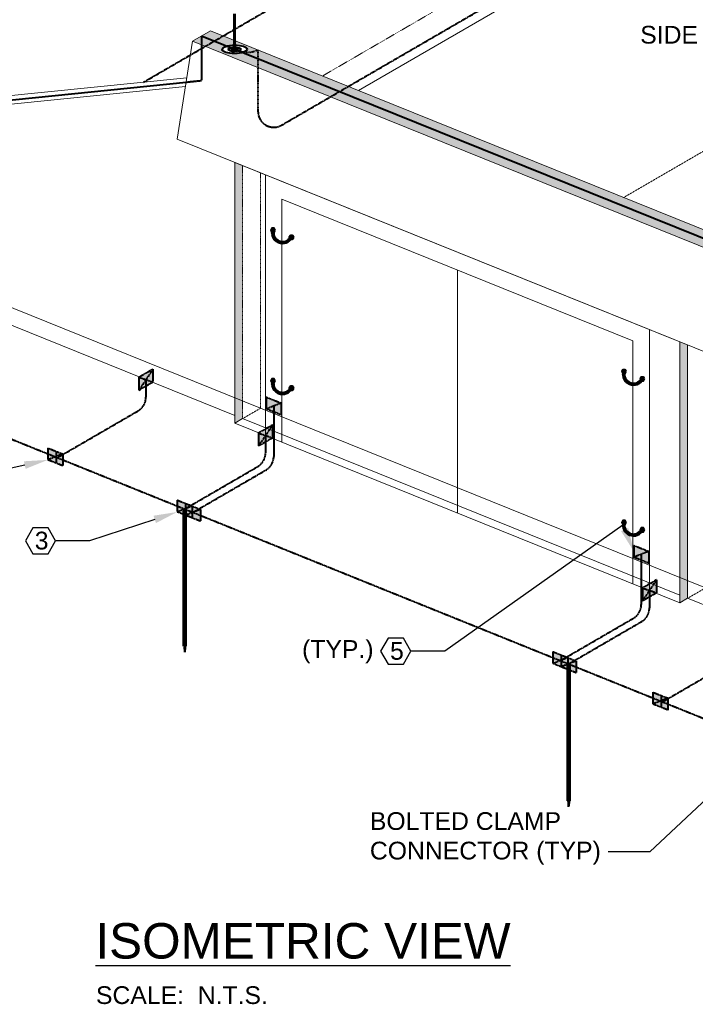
# Model space of a CAD drawing. Header units: inches. Extents: x 0 to 21849, y 0 to 20143.
# Tile 10 of 25: x 3325 to 3669, y 9334 to 9834. Entities that reach past the tile are written whole.
import ezdxf
from ezdxf import colors
from ezdxf.entities.mleader import LeaderData, LeaderLine
from ezdxf.math import Vec2, Vec3

# ---------------------------------------------------------------- set-up
doc = ezdxf.new("R2010")
doc.units = ezdxf.units.IN
doc.header["$MEASUREMENT"] = 0
for name, pattern in [('DASHED2', [0.375, 0.25, -0.125]), ('DOT', [0.25, 0, -0.25]), ('HIDDEN2', [0.1875, 0.125, -0.0625])]:
    doc.linetypes.add(name, pattern=pattern)
for name, color, linetype, lineweight in [('E-ISO-BLDG', 131, 'Continuous', 9), ('E-LPS-ISO', 7, 'DASHED2', 40), ('E-STD-TEXT', 7, 'Continuous', 25)]:
    doc.layers.add(name, color=color, linetype=linetype, lineweight=lineweight)
doc.styles.get("Standard").update_dxf_attribs({"font": 'arial.ttf'})

msp = doc.modelspace()

# ---------------------------------------------------------------- hatches: boundary and pattern name
at = {"layer": 'E-ISO-BLDG', "transparency": 33554457}
h = msp.add_hatch(color=7, dxfattribs=at)
h.dxf.hatch_style = 1
h.paths.add_polyline_path([(3664.67, 9668.84), (3660.79, 9670.41), (3660.79, 9537.97), (3664.67, 9540.22)])
at = {"layer": 'E-LPS-ISO', "linetype": 'HIDDEN2', "transparency": 33554457}
h = msp.add_hatch(color=7, dxfattribs=at)
h.dxf.hatch_style = 1
h.paths.add_polyline_path([(3487.75, 9797.54), (3483.19, 9794.89), (3672.48, 9718.52), (3672.48, 9723)])
h.paths.add_polyline_path([(3492.31, 9800.18), (3487.75, 9797.54), (3672.48, 9723), (3672.48, 9727.49)])
edge = h.paths.add_edge_path()
edge.add_arc((3685.11, 9730.68), 13.03, 194.179, 223.4107)
edge.add_line((3675.64, 9721.72), (3681.71, 9719.27))
edge.add_ellipse((3685.71, 9717.66), major_axis=(6.32, 0.07), ratio=0.336663, start_angle=89.798, end_angle=129.0017, ccw=False)
edge.add_line((3685.71, 9719.79), (3685.71, 9722.15))
edge.add_line((3685.71, 9722.15), (3672.48, 9727.49))
edge = h.paths.add_edge_path()
edge.add_line((3675.64, 9721.72), (3672.48, 9723))
edge.add_line((3672.48, 9723), (3672.48, 9718.52))
edge.add_line((3672.48, 9718.52), (3697.9, 9708.26))
edge.add_line((3697.9, 9708.26), (3702.46, 9710.9))
edge.add_line((3702.46, 9710.9), (3689.71, 9716.05))
edge.add_ellipse((3685.71, 9717.66), major_axis=(6.32, 0.07), ratio=0.336663, start_angle=151.2686, end_angle=309.0017, ccw=False)
edge.add_arc((3685.11, 9730.68), 13.03, 223.4107, 247.6444, ccw=False)
h.paths.add_polyline_path([(3672.48, 9727.49), (3672.48, 9723), (3675.64, 9721.72, -0.128244)], flags=17)
edge = h.paths.add_edge_path()
edge.add_line((3685.71, 9722.15), (3685.71, 9719.79))
edge.add_ellipse((3685.71, 9717.66), major_axis=(6.32, 0.07), ratio=0.336663, start_angle=309.0017, end_angle=449.798, ccw=False)
edge.add_line((3689.71, 9716.05), (3702.46, 9710.9))
edge.add_line((3702.46, 9710.9), (3707.02, 9713.55))
edge.add_line((3707.02, 9713.55), (3685.71, 9722.15))
edge = h.paths.add_edge_path(flags=17)
edge.add_arc((3685.11, 9730.68), 13.03, 223.4107, 247.6444)
edge.add_ellipse((3685.71, 9717.66), major_axis=(6.32, 0.07), ratio=0.336663, start_angle=129.0017, end_angle=151.2686, ccw=False)
edge.add_line((3681.71, 9719.27), (3675.64, 9721.72))
h.paths.add_polyline_path([(3446.42, 9814.21), (3446.42, 9809.73), (3483.19, 9794.89), (3487.75, 9797.54)])
h.paths.add_polyline_path([(3446.42, 9818.7), (3446.42, 9814.21), (3487.75, 9797.54), (3492.31, 9800.18)])
edge = h.paths.add_edge_path()
edge.add_line((3446.42, 9814.21), (3438.56, 9817.38))
edge.add_ellipse((3434.56, 9819), major_axis=(6.32, 0.07), ratio=0.336663, start_angle=129.0017, end_angle=309.0017, ccw=False)
edge.add_line((3430.56, 9820.61), (3424.18, 9823.19))
edge.add_line((3424.18, 9823.19), (3419.62, 9820.54))
edge.add_line((3419.62, 9820.54), (3446.42, 9809.73))
edge.add_line((3446.42, 9809.73), (3446.42, 9814.21))
edge = h.paths.add_edge_path(flags=17)
edge.add_arc((3440.82, 9831.68), 14.14, 263.7755, 293.3457, ccw=False)
edge.add_ellipse((3434.56, 9819), major_axis=(6.32, 0.07), ratio=0.336663, start_angle=309.0017, end_angle=318.0576, ccw=False)
edge.add_line((3438.56, 9817.38), (3446.42, 9814.21))
edge.add_line((3446.42, 9814.21), (3446.42, 9818.7))
edge = h.paths.add_edge_path()
edge.add_line((3434.56, 9823.48), (3434.56, 9821.13))
edge.add_ellipse((3434.56, 9819), major_axis=(6.32, 0.07), ratio=0.336663, start_angle=318.0576, end_angle=449.798, ccw=False)
edge.add_arc((3440.82, 9831.68), 14.14, 263.7755, 293.3457)
edge.add_line((3446.42, 9818.7), (3434.56, 9823.48))
edge = h.paths.add_edge_path()
edge.add_line((3434.56, 9823.48), (3428.74, 9825.83))
edge.add_line((3428.74, 9825.83), (3424.18, 9823.19))
edge.add_line((3424.18, 9823.19), (3430.56, 9820.61))
edge.add_ellipse((3434.56, 9819), major_axis=(6.32, 0.07), ratio=0.336663, start_angle=89.798, end_angle=129.0017, ccw=False)
edge.add_line((3434.56, 9821.13), (3434.56, 9823.48))
h.paths.add_polyline_path([(3422.36, 9828.41), (3417.8, 9825.76), (3424.18, 9823.19), (3428.74, 9825.83)])
h.paths.add_polyline_path([(3424.18, 9823.19), (3417.8, 9825.76), (3417.8, 9821.28), (3419.62, 9820.54)])
h.paths.add_polyline_path([(3417.8, 9825.76), (3413.24, 9823.12), (3417.8, 9821.28)])
at = {"layer": 'E-LPS-ISO', "linetype": 'Continuous', "transparency": 33554687}
h = msp.add_hatch(color=7, dxfattribs=at)
h.dxf.hatch_style = 1
edge = h.paths.add_edge_path()
edge.add_ellipse((3434.56, 9819), major_axis=(1.58, 0.02), ratio=0.336663, start_angle=129.0017, end_angle=306.1289, ccw=False)
edge.add_line((3433.56, 9819.4), (3432.56, 9819.8))
edge.add_ellipse((3434.56, 9819), major_axis=(3.16, 0.03), ratio=0.336663, start_angle=129.0017, end_angle=309.0017)
edge.add_line((3436.56, 9818.19), (3436.51, 9818.21))
edge.add_arc((3440.82, 9831.68), 14.14, 247.9213, 252.2916, ccw=False)
edge = h.paths.add_edge_path()
edge.add_ellipse((3434.56, 9819), major_axis=(3.16, 0.03), ratio=0.336663, start_angle=309.163, end_angle=449.798)
edge.add_line((3434.56, 9820.06), (3434.56, 9819.53))
edge.add_ellipse((3434.56, 9819), major_axis=(1.58, 0.02), ratio=0.336663, start_angle=309.0017, end_angle=449.798, ccw=False)
edge.add_line((3435.56, 9818.59), (3436.51, 9818.21))
edge.add_arc((3440.82, 9831.68), 14.14, 252.2916, 252.5247)
edge = h.paths.add_edge_path()
edge.add_ellipse((3434.56, 9819), major_axis=(3.16, 0.03), ratio=0.336663, start_angle=89.798, end_angle=129.0017)
edge.add_line((3432.56, 9819.8), (3433.56, 9819.4))
edge.add_ellipse((3434.56, 9819), major_axis=(1.58, 0.02), ratio=0.336663, start_angle=89.798, end_angle=129.0017, ccw=False)
edge.add_line((3434.56, 9819.53), (3434.56, 9820.06))
at = {"layer": 'E-LPS-ISO', "linetype": 'HIDDEN2'}
h = msp.add_hatch(color=7, dxfattribs=at)
h.dxf.hatch_style = 1
edge = h.paths.add_edge_path()
edge.add_ellipse((3434.56, 9819), major_axis=(1.58, 0.02), ratio=0.336663, start_angle=141.5787, end_angle=296.4248)
edge.add_line((3435.27, 9818.53), (3433.32, 9819.31))
edge = h.paths.add_edge_path()
edge.add_ellipse((3434.56, 9819), major_axis=(1.58, 0.02), ratio=0.336663, start_angle=89.798, end_angle=141.5787)
edge.add_line((3433.32, 9819.31), (3435.27, 9818.53))
edge.add_ellipse((3434.56, 9819), major_axis=(1.58, 0.02), ratio=0.336663, start_angle=296.4248, end_angle=337.7654)
edge.add_arc((3436.41, 9827.65), 8.85, 257.9756, 267.5517, ccw=False)
edge.add_line((3434.56, 9819), (3434.56, 9819.53))
edge = h.paths.add_edge_path()
edge.add_ellipse((3434.56, 9819), major_axis=(1.58, 0.02), ratio=0.336663, start_angle=337.7654, end_angle=449.798)
edge.add_line((3434.56, 9819.53), (3434.56, 9819))
edge.add_arc((3436.41, 9827.65), 8.85, 257.9756, 267.5517)
at = {"layer": 'E-LPS-ISO', "linetype": 'Continuous', "transparency": 33554687}
h = msp.add_hatch(color=7, dxfattribs=at)
h.dxf.hatch_style = 1
edge = h.paths.add_edge_path()
edge.add_ellipse((3434.56, 9819), major_axis=(1.58, 0.02), ratio=0.336663, start_angle=306.1289, end_angle=309.0017, ccw=False)
edge.add_arc((3440.82, 9831.68), 14.14, 247.9213, 252.2916)
edge.add_line((3436.51, 9818.21), (3435.56, 9818.59))
at = {"layer": 'E-LPS-ISO', "linetype": 'HIDDEN2', "transparency": 33554457}
h = msp.add_hatch(color=7, dxfattribs=at)
h.dxf.hatch_style = 1
h.paths.add_polyline_path([(3438.62, 9760.05), (3434.73, 9761.62), (3434.73, 9641.98), (3438.62, 9640.42)])
at = {"layer": 'E-LPS-ISO'}
h = msp.add_hatch(color=7, dxfattribs=at)
h.dxf.hatch_style = 1
h.paths.add_polyline_path([(3453.54, 9728.24), (3452.97, 9727.26), (3453.54, 9726.28), (3454.67, 9726.28), (3455.23, 9727.26), (3454.67, 9728.24)])
at = {"layer": 'E-LPS-ISO', "linetype": 'Continuous'}
h = msp.add_hatch(dxfattribs=at)
h.set_pattern_fill('NET3', scale=5.2668)
h.set_pattern_definition([(0, (1932.0992, 8471.5514), (0, 0.65835), []), (60, (1932.0992, 8471.5514), (-0.57014782, 0.329175), []), (120, (1932.0992, 8471.5514), (-0.57014782, -0.329175), [])])
h.paths.add_polyline_path([(3463.73, 9723.37), (3462.89, 9723.71, -0.880592), (3454.52, 9727.09), (3453.68, 9727.43, 0.902143)])
at = {"layer": 'E-LPS-ISO'}
h = msp.add_hatch(color=7, dxfattribs=at)
h.dxf.hatch_style = 1
h.paths.add_polyline_path([(3462.87, 9724.52), (3462.3, 9723.54), (3462.87, 9722.57), (3463.99, 9722.57), (3464.56, 9723.54), (3463.99, 9724.52)])
h = msp.add_hatch(color=7, dxfattribs=at)
h.dxf.hatch_style = 1
h.paths.add_polyline_path([(3393.04, 9650.07), (3393.04, 9656.56), (3385.97, 9652.46), (3385.97, 9645.97)])
h = msp.add_hatch(color=7, dxfattribs=at)
h.dxf.hatch_style = 1
h.paths.add_polyline_path([(3631.81, 9656.3), (3631.25, 9655.33), (3631.81, 9654.35), (3632.94, 9654.35), (3633.51, 9655.33), (3632.94, 9656.3)])
at = {"layer": 'E-LPS-ISO', "linetype": 'Continuous'}
h = msp.add_hatch(dxfattribs=at)
h.set_pattern_fill('NET3', scale=5.2668)
h.set_pattern_definition([(0, (2110.37524, 8399.6185), (0, 0.65835), []), (60, (2110.37524, 8399.6185), (-0.57014782, 0.329175), []), (120, (2110.37524, 8399.6185), (-0.57014782, -0.329175), [])])
h.paths.add_polyline_path([(3642.01, 9651.44), (3641.17, 9651.78, -0.880592), (3632.8, 9655.16), (3631.96, 9655.49, 0.902143)])
at = {"layer": 'E-LPS-ISO'}
h = msp.add_hatch(color=7, dxfattribs=at)
h.dxf.hatch_style = 1
h.paths.add_polyline_path([(3641.14, 9652.59), (3640.58, 9651.61), (3641.14, 9650.63), (3642.27, 9650.63), (3642.83, 9651.61), (3642.27, 9652.59)])
h = msp.add_hatch(color=7, dxfattribs=at)
h.dxf.hatch_style = 1
h.paths.add_polyline_path([(3453.54, 9651.62), (3452.97, 9650.64), (3453.54, 9649.66), (3454.67, 9649.66), (3455.23, 9650.64), (3454.67, 9651.62)])
at = {"layer": 'E-LPS-ISO', "linetype": 'Continuous'}
h = msp.add_hatch(dxfattribs=at)
h.set_pattern_fill('NET3', scale=5.2668)
h.set_pattern_definition([(0, (1932.0992, 8394.93024), (0, 0.65835), []), (60, (1932.0992, 8394.93024), (-0.57014782, 0.329175), []), (120, (1932.0992, 8394.93024), (-0.57014782, -0.329175), [])])
h.paths.add_polyline_path([(3463.73, 9646.75), (3462.89, 9647.09, -0.880592), (3454.52, 9650.47), (3453.68, 9650.81, 0.902143)])
at = {"layer": 'E-LPS-ISO'}
h = msp.add_hatch(color=7, dxfattribs=at)
h.dxf.hatch_style = 1
h.paths.add_polyline_path([(3462.87, 9647.9), (3462.3, 9646.92), (3462.87, 9645.94), (3463.99, 9645.94), (3464.56, 9646.92), (3463.99, 9647.9)])
at = {"layer": 'E-LPS-ISO', "linetype": 'HIDDEN2', "transparency": 33554457}
h = msp.add_hatch(color=7, dxfattribs=at)
h.dxf.hatch_style = 1
h.paths.add_polyline_path([(3438.62, 9640.42), (3434.73, 9641.98), (3434.73, 9633.02), (3438.62, 9631.45)])
h.paths.add_polyline_path([(3438.62, 9631.44), (3438.62, 9631.45), (3434.73, 9633.02), (3434.73, 9629.18)])
at = {"layer": 'E-LPS-ISO'}
h = msp.add_hatch(color=7, dxfattribs=at)
h.dxf.hatch_style = 1
h.paths.add_polyline_path([(3450.65, 9642.37), (3450.65, 9636.33), (3458.25, 9639.36)])
h.paths.add_polyline_path([(3458.25, 9639.36), (3450.65, 9636.33), (3458.25, 9633.32)])
h = msp.add_hatch(color=7, dxfattribs=at)
h.dxf.hatch_style = 1
h.paths.add_polyline_path([(3453.78, 9621.73), (3453.78, 9628.21), (3446.71, 9624.12), (3446.71, 9617.62)])
h = msp.add_hatch(color=7, dxfattribs=at)
h.dxf.hatch_style = 1
h.paths.add_polyline_path([(3339.66, 9616.53), (3339.66, 9610.49), (3347.26, 9613.52)])
h.paths.add_polyline_path([(3347.26, 9613.52), (3339.66, 9610.49), (3347.26, 9607.48)])
h = msp.add_hatch(color=7, dxfattribs=at)
h.dxf.hatch_style = 1
h.paths.add_polyline_path([(3405.39, 9590.07), (3405.39, 9584.04), (3412.99, 9587.06)])
h.paths.add_polyline_path([(3412.99, 9587.06), (3405.39, 9584.04), (3412.99, 9581.02)])
h = msp.add_hatch(color=7, dxfattribs=at)
h.dxf.hatch_style = 1
h.paths.add_polyline_path([(3409.6, 9588.37), (3409.6, 9582.33), (3417.2, 9585.36)])
h.paths.add_polyline_path([(3417.2, 9585.36), (3409.6, 9582.33), (3417.2, 9579.32)])
at = {"layer": 'E-LPS-ISO', "linetype": 'HIDDEN2'}
h = msp.add_hatch(color=7, dxfattribs=at)
h.dxf.hatch_style = 1
h.paths.add_polyline_path([(3409.57, 9585.55), (3408.82, 9585.55), (3408.82, 9515.96), (3409.57, 9515.96)])
at = {"layer": 'E-LPS-ISO'}
h = msp.add_hatch(color=7, dxfattribs=at)
h.dxf.hatch_style = 1
h.paths.add_polyline_path([(3631.81, 9579.68), (3631.25, 9578.7), (3631.81, 9577.73), (3632.94, 9577.73), (3633.51, 9578.7), (3632.94, 9579.68)])
at = {"layer": 'E-LPS-ISO', "linetype": 'Continuous'}
h = msp.add_hatch(dxfattribs=at)
h.set_pattern_fill('NET3', scale=5.2668)
h.set_pattern_definition([(0, (2110.37524, 8322.99734), (0, 0.65835), []), (60, (2110.37524, 8322.99734), (-0.57014782, 0.329175), []), (120, (2110.37524, 8322.99734), (-0.57014782, -0.329175), [])])
h.paths.add_polyline_path([(3642.01, 9574.82), (3641.17, 9575.16, -0.880592), (3632.8, 9578.54), (3631.96, 9578.87, 0.902143)])
at = {"layer": 'E-LPS-ISO'}
h = msp.add_hatch(color=7, dxfattribs=at)
h.dxf.hatch_style = 1
h.paths.add_polyline_path([(3641.14, 9575.97), (3640.58, 9574.99), (3641.14, 9574.01), (3642.27, 9574.01), (3642.83, 9574.99), (3642.27, 9575.97)])
h = msp.add_hatch(color=7, dxfattribs=at)
h.dxf.hatch_style = 1
h.paths.add_polyline_path([(3637.31, 9567.06), (3637.31, 9561.03), (3644.91, 9564.06)])
h.paths.add_polyline_path([(3644.91, 9564.06), (3637.31, 9561.03), (3644.91, 9558.01)])
h = msp.add_hatch(color=7, dxfattribs=at)
h.dxf.hatch_style = 1
h.paths.add_polyline_path([(3648.8, 9543.04), (3648.8, 9549.52), (3641.73, 9545.43), (3641.73, 9538.93)])
at = {"layer": 'E-LPS-ISO', "linetype": 'HIDDEN2'}
h = msp.add_hatch(color=7, dxfattribs=at)
h.dxf.hatch_style = 1
h.paths.add_polyline_path([(3409.19, 9515.96), (3408.82, 9515.96), (3409.19, 9512.91)])
h.paths.add_polyline_path([(3409.57, 9515.96), (3409.19, 9515.96), (3409.19, 9512.91)])
at = {"layer": 'E-LPS-ISO'}
h = msp.add_hatch(color=7, dxfattribs=at)
h.dxf.hatch_style = 1
h.paths.add_polyline_path([(3596.25, 9513.06), (3596.25, 9507.02), (3603.85, 9510.05)])
h.paths.add_polyline_path([(3603.85, 9510.05), (3596.25, 9507.02), (3603.85, 9504.01)])
h = msp.add_hatch(color=7, dxfattribs=at)
h.dxf.hatch_style = 1
h.paths.add_polyline_path([(3600.41, 9511.38), (3600.41, 9505.35), (3608.01, 9508.37)])
h.paths.add_polyline_path([(3608.01, 9508.37), (3600.41, 9505.35), (3608.01, 9502.33)])
at = {"layer": 'E-LPS-ISO', "linetype": 'HIDDEN2'}
h = msp.add_hatch(color=7, dxfattribs=at)
h.dxf.hatch_style = 1
h.paths.add_polyline_path([(3604.59, 9506.86), (3603.84, 9506.86), (3603.84, 9437.27), (3604.59, 9437.27)])
at = {"layer": 'E-LPS-ISO'}
h = msp.add_hatch(color=7, dxfattribs=at)
h.dxf.hatch_style = 1
h.paths.add_polyline_path([(3647, 9492.5), (3647, 9486.46), (3654.6, 9489.49)])
h.paths.add_polyline_path([(3654.6, 9489.49), (3647, 9486.46), (3654.6, 9483.45)])
at = {"layer": 'E-LPS-ISO', "linetype": 'HIDDEN2'}
h = msp.add_hatch(color=7, dxfattribs=at)
h.dxf.hatch_style = 1
h.paths.add_polyline_path([(3604.21, 9437.27), (3603.84, 9437.27), (3604.21, 9434.22)])
h.paths.add_polyline_path([(3604.59, 9437.27), (3604.21, 9437.27), (3604.21, 9434.22)])

# ---------------------------------------------------------------- linework, layer by layer
at = {"layer": 'E-ISO-BLDG', "color": 7, "linetype": 'DOT', "ltscale": 0.15}
msp.add_line((3479.19, 9805.48), (3852.29, 10022), dxfattribs=at)
at = {"layer": 'E-ISO-BLDG', "color": 7}
for p, q in [((3497.54, 9798.07), (3856.58, 10006.43)), ((3413.24, 9823.12), (3422.36, 9828.41)), ((3413.24, 9823.12), (3405.43, 9773.44)), ((3405.43, 9773.44), (3690.09, 9658.58)), ((3118.38, 9760.67), (3434.73, 9633.02)), ((3434.73, 9761.62), (3434.73, 9629.18)), ((3434.73, 9761.62), (3660.79, 9670.41)), ((3450.25, 9622.92), (3450.25, 9755.36)), ((3458.62, 9619.54), (3458.62, 9742.95)), ((3458.62, 9742.95), (3636.9, 9671.02)), ((3547.76, 9706.98), (3547.76, 9583.57)), ((3645.27, 9544.23), (3645.27, 9676.67)), ((3636.9, 9547.61), (3636.9, 9671.02)), ((3660.79, 9670.41), (3660.79, 9537.97)), ((3434.73, 9629.18), (3438.62, 9631.44)), ((3434.73, 9629.18), (3660.79, 9537.97)), ((3660.79, 9537.97), (3664.67, 9540.22)), ((3664.67, 9540.22), (3984.96, 9410.99))]:
    msp.add_line(p, q, dxfattribs=at)
at = {"layer": 'E-ISO-BLDG', "color": 7, "linetype": 'HIDDEN2'}
for p, q in [((3632.16, 9743.75), (3856.58, 9873.99)), ((3447.75, 9636.73), (3447.75, 9756.37)), ((3438.62, 9631.45), (3447.75, 9636.73)), ((3664.67, 9540.22), (3673.8, 9545.52))]:
    msp.add_line(p, q, dxfattribs=at)
at = {"layer": 'E-ISO-BLDG', "color": 7, "lineweight": 9}
for p, q in [((3422.36, 9828.41), (3707.02, 9713.55)), ((3413.24, 9823.12), (3697.9, 9708.26)), ((3410.33, 9804.61), (3127.49, 9775.81)), ((3409.63, 9800.18), (3118.38, 9770.52)), ((3664.67, 9668.84), (3664.67, 9540.22))]:
    msp.add_line(p, q, dxfattribs=at)
at = {"layer": 'E-ISO-BLDG', "color": 7, "linetype": 'Continuous'}
for p, q in [((3127.49, 9765.95), (3447.75, 9636.73)), ((3447.75, 9636.73), (3673.8, 9545.52)), ((3438.62, 9631.45), (3660.79, 9541.79))]:
    msp.add_line(p, q, dxfattribs=at)
at = {"layer": 'E-ISO-BLDG', "color": 7, "linetype": 'HIDDEN2', "lineweight": 9}
msp.add_line((3438.62, 9760.05), (3438.62, 9631.44), dxfattribs=at)
at = {"layer": 'E-LPS-ISO', "color": 7}
for p, q in [((3388.31, 9802.37), (3858.48, 10075.22)), ((3458.44, 9780.53), (3837.69, 10000.62)), ((3417.8, 9825.76), (3417.79, 9803.19)), ((3409.98, 9802.39), (3417.79, 9803.19)), ((3020.96, 9742.2), (3964.94, 9361.31)), ((3462.3, 9723.54), (3464.56, 9723.54)), ((3463.31, 9723.54), (3463.55, 9723.54)), ((3393.04, 9656.56), (3385.97, 9645.97)), ((3393.04, 9656.56), (3385.97, 9652.46)), ((3385.97, 9652.46), (3393.04, 9650.07)), ((3385.97, 9652.46), (3385.97, 9645.97)), ((3393.04, 9656.57), (3393.04, 9650.07)), ((3385.97, 9645.97), (3393.04, 9650.07)), ((3389.51, 9651.26), (3389.51, 9642.33)), ((3640.58, 9651.61), (3642.83, 9651.61)), ((3641.59, 9651.61), (3641.82, 9651.61)), ((3450.65, 9642.38), (3450.65, 9636.33)), ((3450.65, 9642.37), (3458.25, 9639.36)), ((3450.65, 9642.37), (3458.25, 9639.36)), ((3462.3, 9646.92), (3464.56, 9646.92)), ((3463.31, 9646.92), (3463.55, 9646.92)), ((3458.25, 9639.36), (3450.65, 9636.33)), ((3458.25, 9639.36), (3458.25, 9633.32)), ((3344.55, 9611.63), (3385.52, 9635.41)), ((3458.25, 9633.32), (3450.65, 9636.33)), ((3453.78, 9628.21), (3446.71, 9617.62)), ((3453.78, 9628.21), (3446.71, 9624.12)), ((3453.78, 9628.22), (3453.78, 9621.73)), ((3446.71, 9624.12), (3453.78, 9621.73)), ((3446.71, 9624.12), (3446.71, 9617.62)), ((3450.24, 9622.92), (3450.24, 9613.98)), ((3446.71, 9617.62), (3453.78, 9621.73)), ((3339.66, 9616.53), (3347.26, 9613.52)), ((3339.66, 9616.53), (3339.66, 9610.49)), ((3339.66, 9616.53), (3347.26, 9613.52)), ((3347.26, 9613.52), (3339.66, 9610.49)), ((3343.87, 9614.83), (3343.87, 9608.79)), ((3347.26, 9613.52), (3347.26, 9607.48)), ((3347.26, 9607.48), (3339.66, 9610.49)), ((3409.19, 9585.55), (3446.26, 9607.06)), ((3413.4, 9583.85), (3450.47, 9605.36)), ((3405.39, 9590.08), (3405.39, 9584.04)), ((3405.39, 9590.07), (3412.99, 9587.06)), ((3405.39, 9590.07), (3412.99, 9587.06)), ((3412.99, 9587.06), (3405.39, 9584.04)), ((3409.6, 9588.38), (3409.6, 9582.33)), ((3409.6, 9588.37), (3417.2, 9585.36)), ((3409.6, 9588.37), (3417.2, 9585.36)), ((3412.99, 9587.06), (3412.99, 9581.02)), ((3412.99, 9581.02), (3405.39, 9584.04)), ((3408.82, 9585.55), (3409.57, 9585.55)), ((3417.2, 9585.36), (3409.6, 9582.33)), ((3417.2, 9579.32), (3409.6, 9582.33)), ((3417.2, 9585.36), (3417.2, 9579.32)), ((3640.58, 9574.99), (3642.83, 9574.99)), ((3641.59, 9574.99), (3641.82, 9574.99)), ((3637.31, 9567.07), (3637.31, 9561.03)), ((3637.31, 9567.06), (3644.91, 9564.06)), ((3637.31, 9567.06), (3644.91, 9564.06)), ((3644.91, 9564.06), (3637.31, 9561.03)), ((3644.91, 9564.06), (3644.91, 9558.01)), ((3644.91, 9558.01), (3637.31, 9561.03)), ((3648.8, 9549.52), (3641.73, 9538.93)), ((3648.8, 9549.52), (3641.73, 9545.43)), ((3648.8, 9549.53), (3648.8, 9543.04)), ((3641.73, 9545.43), (3648.8, 9543.04)), ((3641.73, 9545.43), (3641.73, 9538.93)), ((3641.73, 9538.93), (3648.8, 9543.04)), ((3645.27, 9544.23), (3645.27, 9535.29)), ((3600.05, 9508.54), (3637.13, 9530.05)), ((3603.84, 9506.64), (3641.29, 9528.37)), ((3408.82, 9515.96), (3409.19, 9512.91)), ((3408.82, 9515.96), (3409.57, 9515.96)), ((3409.57, 9515.96), (3409.19, 9512.91)), ((3409.19, 9512.91), (3409.19, 9515.96)), ((3596.25, 9513.07), (3596.25, 9507.02)), ((3596.25, 9513.06), (3603.85, 9510.05)), ((3596.25, 9513.06), (3603.85, 9510.05)), ((3603.85, 9510.05), (3596.25, 9507.02)), ((3603.85, 9504.01), (3596.25, 9507.02)), ((3600.41, 9511.39), (3600.41, 9505.35)), ((3600.41, 9511.38), (3608.01, 9508.37)), ((3600.41, 9511.38), (3608.01, 9508.37)), ((3608.01, 9508.37), (3600.41, 9505.35)), ((3603.85, 9510.05), (3603.85, 9504.01)), ((3608.01, 9508.37), (3608.01, 9502.33)), ((3651.88, 9487.6), (3692.86, 9511.38)), ((3608.01, 9502.33), (3600.41, 9505.35)), ((3603.84, 9506.86), (3604.59, 9506.86)), ((3647, 9492.5), (3654.6, 9489.49)), ((3647, 9492.5), (3647, 9486.46)), ((3647, 9492.5), (3654.6, 9489.49)), ((3654.6, 9489.49), (3647, 9486.46)), ((3651.21, 9490.8), (3651.21, 9484.76)), ((3654.6, 9489.49), (3654.6, 9483.45)), ((3654.6, 9483.45), (3647, 9486.46)), ((3603.84, 9437.27), (3604.21, 9434.22)), ((3603.84, 9437.27), (3604.59, 9437.27)), ((3604.59, 9437.27), (3604.21, 9434.22)), ((3604.21, 9434.22), (3604.21, 9437.27))]:
    msp.add_line(p, q, dxfattribs=at)
at = {"layer": 'E-LPS-ISO', "color": 7, "linetype": 'Continuous', "lineweight": 60}
for p, q in [((3434.56, 9819), (3434.56, 9837.05)), ((3408.82, 9585.55), (3408.82, 9515.96)), ((3409.57, 9585.55), (3409.57, 9515.96)), ((3603.84, 9506.86), (3603.84, 9437.27)), ((3604.59, 9506.86), (3604.59, 9437.27))]:
    msp.add_line(p, q, dxfattribs=at)
at = {"layer": 'E-LPS-ISO', "color": 7, "linetype": 'Continuous'}
for p, q in [((3702.46, 9710.9), (3417.8, 9825.76)), ((3157.83, 9776.71), (3409.98, 9802.39)), ((3453.68, 9727.43), (3454.52, 9727.09)), ((3462.89, 9723.71), (3463.73, 9723.37)), ((3631.96, 9655.49), (3632.8, 9655.16)), ((3453.68, 9650.81), (3454.52, 9650.47)), ((3462.89, 9647.09), (3463.73, 9646.75)), ((3641.17, 9651.78), (3642.01, 9651.44)), ((3454.45, 9637.85), (3454.45, 9612.28)), ((3631.96, 9578.87), (3632.8, 9578.54)), ((3641.17, 9575.16), (3642.01, 9574.82)), ((3641.11, 9562.54), (3641.11, 9536.97))]:
    msp.add_line(p, q, dxfattribs=at)
at = {"layer": 'E-LPS-ISO', "color": 7, "linetype": 'HIDDEN2'}
msp.add_line((3446.42, 9818.7), (3446.42, 9787.45), dxfattribs=at)
at = {"layer": 'E-LPS-ISO', "color": 7, "linetype": 'Continuous'}
for points in [[(3455.23, 9727.26), (3454.67, 9728.24), (3453.54, 9728.24), (3452.97, 9727.26), (3453.54, 9726.28), (3454.67, 9726.28)], [(3464.56, 9723.54), (3463.99, 9724.52), (3462.87, 9724.52), (3462.3, 9723.54), (3462.87, 9722.57), (3463.99, 9722.57)], [(3633.51, 9655.33), (3632.94, 9656.3), (3631.81, 9656.3), (3631.25, 9655.33), (3631.81, 9654.35), (3632.94, 9654.35)], [(3642.83, 9651.61), (3642.27, 9652.59), (3641.14, 9652.59), (3640.58, 9651.61), (3641.14, 9650.63), (3642.27, 9650.63)], [(3455.23, 9650.64), (3454.67, 9651.62), (3453.54, 9651.62), (3452.97, 9650.64), (3453.54, 9649.66), (3454.67, 9649.66)], [(3464.56, 9646.92), (3463.99, 9647.9), (3462.87, 9647.9), (3462.3, 9646.92), (3462.87, 9645.94), (3463.99, 9645.94)], [(3633.51, 9578.7), (3632.94, 9579.68), (3631.81, 9579.68), (3631.25, 9578.7), (3631.81, 9577.73), (3632.94, 9577.73)], [(3642.83, 9574.99), (3642.27, 9575.97), (3641.14, 9575.97), (3640.58, 9574.99), (3641.14, 9574.01), (3642.27, 9574.01)]]:
    msp.add_lwpolyline(points, close=True, dxfattribs=at)
at = {"layer": 'E-LPS-ISO', "color": 7, "linetype": 'HIDDEN2'}
msp.add_arc((3440.82, 9831.68), 14.14, 243.761, 293.3457, dxfattribs=at)
at = {"layer": 'E-LPS-ISO', "color": 7}
for centre, start, end in [((3454.42, 9787.45), 180, 300.1278), ((3381.51, 9642.33), 300.1278, 0), ((3442.24, 9613.98), 300.1278, 0), ((3446.45, 9612.28), 300.1278, 0), ((3633.11, 9536.97), 300.1278, 0), ((3637.27, 9535.29), 300.1278, 0)]:
    msp.add_arc(centre, 8, start, end, dxfattribs=at)
at = {"layer": 'E-LPS-ISO', "color": 7, "linetype": 'Continuous'}
for centre, radius, start, end in [((3458.92, 9725.92), 5.45, 163.9164, 332.1363), ((3458.92, 9725.93), 4.55, 165.2926, 330.7601), ((3637.19, 9653.99), 5.45, 163.9164, 332.1363), ((3637.2, 9654), 4.55, 165.2926, 330.7601), ((3458.92, 9649.3), 5.45, 163.9164, 332.1363), ((3458.92, 9649.31), 4.55, 165.2926, 330.7601), ((3637.19, 9577.36), 5.45, 163.9164, 332.1363), ((3637.2, 9577.38), 4.55, 165.2926, 330.7601)]:
    msp.add_arc(centre, radius, start, end, dxfattribs=at)
for major_axis in [(6.32, 0.07), (3.16, 0.03), (1.58, 0.02)]:
    msp.add_ellipse((3434.56, 9819), major_axis=major_axis, ratio=0.336663, dxfattribs=at)
at = {"layer": 'E-STD-TEXT', "color": 7}
for points in [[(3332.11, 9562.72), (3339.8, 9562.72), (3343.64, 9569.37), (3339.8, 9576.03), (3332.11, 9576.03), (3328.27, 9569.37)], [(3512.59, 9506.7), (3520.27, 9506.7), (3524.12, 9513.35), (3520.27, 9520.01), (3512.59, 9520.01), (3508.74, 9513.35)]]:
    msp.add_lwpolyline(points, close=True, dxfattribs=at)

# ---------------------------------------------------------------- texts
at = {"layer": 'E-STD-TEXT', "color": 7, "insert": (3640.59, 9830.94), "char_height": 9, "attachment_point": 1, "line_spacing_factor": 0.8}
msp.add_mtext_dynamic_manual_height_columns('\\A1;SIDE VENT', width=67.9191, gutter_width=48, heights=[10.88], dxfattribs=at)
at = {"layer": 'E-STD-TEXT', "color": 7, "attachment_point": 1}
for s, width, insert, char_height in [('3', 11.1701, (3333.04, 9574.02), 9), ('(TYP.)', 39.8588, (3468.82, 9518.95), 9), ('5', 11.1701, (3513.51, 9517.99), 9), ('BOLTED CLAMP CONNECTOR (TYP)', 117.7866, (3503.26, 9431.56), 9), ('{\\LISOMETRIC VIEW }', 256.0385, (3363.81, 9375.22), 18), ('SCALE:  N.T.S.', 103.0824, (3364.12, 9343.14), 9)]:
    msp.add_mtext_dynamic_manual_height_columns(s, width=width, gutter_width=48, heights=[0], dxfattribs=dict(at, insert=insert, char_height=char_height))

# ---------------------------------------------------------------- leaders
at = {"layer": 'E-STD-TEXT', "color": 7}
ml = msp.add_multileader_mtext('Standard', dxfattribs=at)
ml.set_content('', color=7)
ml.set_leader_properties()
ml.build(insert=Vec2(0, 0))
ml.multileader.update_dxf_attribs({"dogleg_length": 0.36, "arrow_head_size": 12, "scale": 48})
ctx = ml.context
ctx.base_point, ctx.scale, ctx.char_height, ctx.arrow_head_size, ctx.landing_gap_size, ctx.plane_origin = Vec3(3272.15, 9601.16), 48, 8.64, 12, 4.32, Vec3(3182.47, 9552.14)
ctx.text_align_type = 2
notes = []
notes.append((ctx, [(1, (1, 1, 0), (3298.07, 9601.16), (-1, 0), 17.28, [(0, [(3339.66, 9610.49)], 0, [])])]))
ctx.mtext.insert, ctx.mtext.alignment, ctx.mtext.flow_direction = Vec3(3276.47, 9605.48), 3, 5
ml = msp.add_multileader_mtext('Standard', dxfattribs=at)
ml.set_content('', color=7)
ml.set_leader_properties()
ml.build(insert=Vec2(0, 0))
ml.multileader.update_dxf_attribs({"dogleg_length": 0.36, "arrow_head_size": 12, "scale": 48})
ctx = ml.context
ctx.base_point, ctx.scale, ctx.char_height, ctx.arrow_head_size, ctx.landing_gap_size, ctx.plane_origin = Vec3(3335, 9569.37), 48, 8.64, 12, 4.32, Vec3(3151.69, 9538.54)
ctx.text_align_type = 2
notes.append((ctx, [(1, (1, 1, 0), (3360.92, 9569.37), (-1, 0), 17.28, [(0, [(3405.39, 9584.04)], 0, [])])]))
ctx.mtext.insert, ctx.mtext.alignment, ctx.mtext.flow_direction = Vec3(3339.32, 9573.69), 3, 5
ml = msp.add_multileader_mtext('Standard', dxfattribs=at)
ml.set_content('', color=7)
ml.set_leader_properties()
ml.build(insert=Vec2(0, 0))
ml.multileader.update_dxf_attribs({"dogleg_length": 0.36, "arrow_head_size": 12, "scale": 48})
ctx = ml.context
ctx.base_point, ctx.scale, ctx.char_height, ctx.arrow_head_size, ctx.landing_gap_size, ctx.plane_origin = Vec3(3515.48, 9513.35), 48, 8.64, 12, 4.32, Vec3(3439.09, 9504.68)
ctx.text_align_type = 2
notes.append((ctx, [(1, (1, 1, 0), (3541.4, 9513.35), (-1, 0), 17.28, [(1, [(3637.31, 9564.05), (3631.75, 9577.36)], 0, [])])]))
ctx.mtext.insert, ctx.mtext.alignment, ctx.mtext.flow_direction = Vec3(3519.8, 9517.67), 3, 5
ml = msp.add_multileader_mtext('Standard', dxfattribs=at)
ml.set_content('', color=7)
ml.set_leader_properties()
ml.build(insert=Vec2(0, 0))
ml.multileader.update_dxf_attribs({"dogleg_length": 0.36, "arrow_head_size": 12, "scale": 48})
ctx = ml.context
ctx.base_point, ctx.scale, ctx.char_height, ctx.arrow_head_size, ctx.landing_gap_size, ctx.plane_origin = Vec3(3615.68, 9411.41), 48, 8.64, 12, 4.32, Vec3(3442.72, 9399.91)
ctx.text_align_type = 2
notes.append((ctx, [(1, (1, 1, 0), (3645.53, 9411.41), (-1, 0), 21.21, [(0, [(3701.58, 9464.04)], 0, [])])]))
ctx.mtext.insert, ctx.mtext.alignment, ctx.mtext.flow_direction = Vec3(3620, 9415.73), 3, 5
for ctx, leaders in notes:
    for number, flags, end, landing, length, lines in leaders:
        leader = LeaderData()
        leader.index, (leader.has_last_leader_line, leader.has_dogleg_vector, leader.attachment_direction) = number, flags
        leader.last_leader_point, leader.dogleg_vector, leader.dogleg_length = Vec3(end), Vec3(landing), length
        for number, points, colour, breaks in lines:
            line = LeaderLine()
            line.index, line.vertices, line.color, line.breaks = number, Vec3.list(points), colors.encode_raw_color(colour), breaks
            leader.lines.append(line)
        ctx.leaders.append(leader)

doc.saveas('drawing.dxf')
